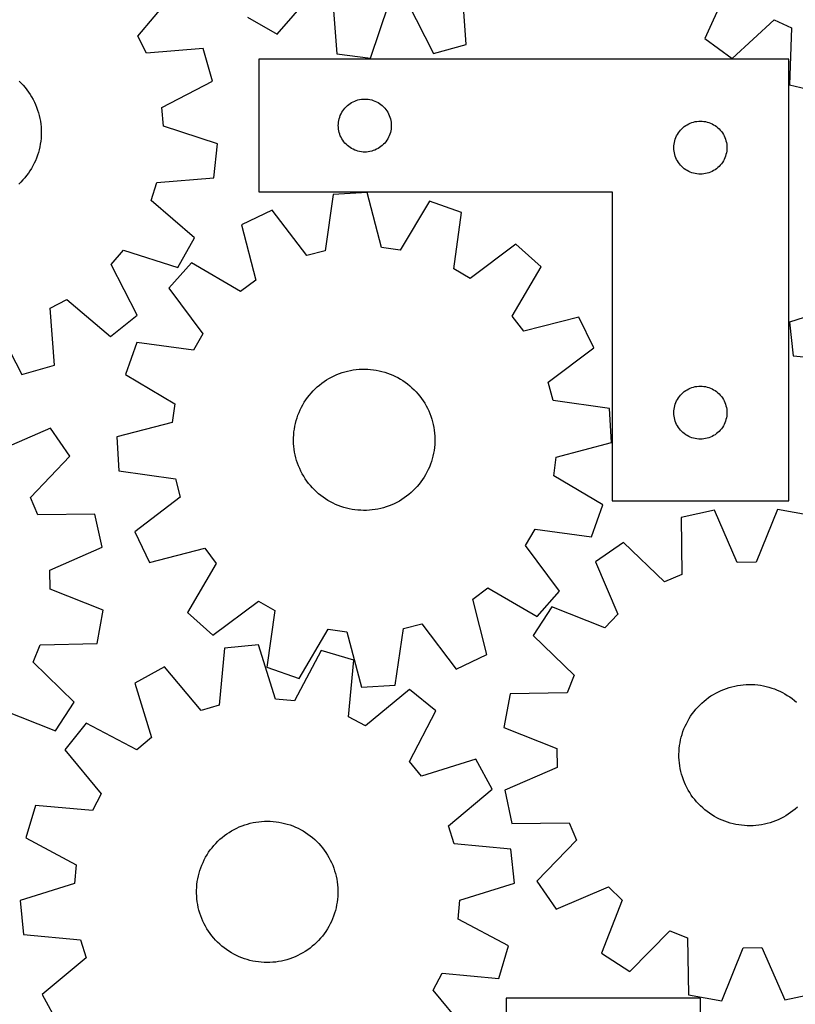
# Model space of a CAD drawing. Header units: millimetres. Extents: x 7 to 1243, y 7 to 1471.
# Tile 6 of 25: x 556 to 820, y 281 to 616. Entities that reach past the tile are written whole.
import ezdxf

# ---------------------------------------------------------------- set-up
doc = ezdxf.new("R2010")
doc.units = ezdxf.units.MM
doc.layers.add('CUT', color=7, linetype='CONTINUOUS', true_color=0x000000)

msp = doc.modelspace()

# ---------------------------------------------------------------- linework, layer by layer
at = {"layer": 'CUT'}
for p, q in [((643.623517, 611.022042), (656.342076, 625.639862)), ((707.817779, 607.499845), (706.474798, 626.829584)), ((796.917463, 627.096316), (788.884395, 609.463612)), ((596.24287, 610.300262), (608.737009, 625.110357)), ((662.44573, 623.617957), (663.921991, 604.29794)), ((675.370344, 602.876427), (681.526763, 621.248714)), ((687.939553, 621.716484), (696.696891, 604.432056)), ((633.590608, 616.716443), (643.623517, 611.022042)), ((798.224465, 602.692454), (812.484608, 615.81079)), ((812.484608, 615.81079), (818.326603, 613.124941)), ((818.326603, 613.124941), (817.65276, 593.760325)), ((599.177006, 604.578939), (596.24287, 610.300262)), ((788.884395, 609.463612), (798.224465, 602.692454)), ((618.49485, 606.083372), (599.177006, 604.578939)), ((621.655446, 594.988504), (618.49485, 606.083372)), ((696.696891, 604.432056), (707.817779, 607.499845)), ((817.388544, 602.436102), (637.388544, 602.436102)), ((637.388544, 602.436102), (637.388544, 557.436102)), ((663.921991, 604.29794), (675.370344, 602.876427)), ((817.388544, 452.436102), (817.388544, 602.436102)), ((555.964151, 595.020009), (556.661918, 594.333121)), ((556.661918, 594.333121), (557.331088, 593.618343)), ((557.331088, 593.618343), (557.970546, 592.876866)), ((557.970546, 592.876866), (558.579229, 592.109923)), ((558.579229, 592.109923), (559.156122, 591.318792)), ((604.444789, 586.08706), (621.655446, 594.988504)), ((817.65276, 593.760325), (828.873069, 591.078881)), ((559.156122, 591.318792), (559.700266, 590.504788)), ((559.700266, 590.504788), (560.210755, 589.669266)), ((560.210755, 589.669266), (560.68674, 588.813618)), ((560.68674, 588.813618), (561.127427, 587.939267)), ((670.495589, 588.458473), (671.059173, 588.629435)), ((671.059173, 588.629435), (671.632731, 588.76317)), ((671.632731, 588.76317), (672.213808, 588.859106)), ((672.213808, 588.859106), (672.799916, 588.916832)), ((672.799916, 588.916832), (673.388544, 588.936102)), ((673.388544, 588.936102), (673.977172, 588.916832)), ((673.977172, 588.916832), (674.56328, 588.859106)), ((674.56328, 588.859106), (675.144357, 588.76317)), ((675.144357, 588.76317), (675.717916, 588.629435)), ((675.717916, 588.629435), (676.281499, 588.458473)), ((561.127427, 587.939267), (561.532085, 587.047669)), ((561.532085, 587.047669), (561.900038, 586.140307)), ((561.900038, 586.140307), (562.230676, 585.218692)), ((562.230676, 585.218692), (562.523447, 584.284358)), ((604.966121, 579.678402), (604.444789, 586.08706)), ((665.905318, 584.936234), (666.248364, 585.414955)), ((666.248364, 585.414955), (666.621986, 585.870214)), ((666.621986, 585.870214), (667.024583, 586.300063)), ((667.024583, 586.300063), (667.454432, 586.70266)), ((667.454432, 586.70266), (667.909691, 587.076282)), ((667.909691, 587.076282), (668.388412, 587.419329)), ((668.388412, 587.419329), (668.888544, 587.730331)), ((668.888544, 587.730331), (669.407946, 588.007957)), ((669.407946, 588.007957), (669.944393, 588.251018)), ((669.944393, 588.251018), (670.495589, 588.458473)), ((676.281499, 588.458473), (676.832695, 588.251018)), ((676.832695, 588.251018), (677.369142, 588.007957)), ((677.369142, 588.007957), (677.888544, 587.730331)), ((677.888544, 587.730331), (678.388676, 587.419329)), ((678.388676, 587.419329), (678.867397, 587.076282)), ((678.867397, 587.076282), (679.322657, 586.70266)), ((679.322657, 586.70266), (679.752505, 586.300063)), ((679.752505, 586.300063), (680.155102, 585.870214)), ((680.155102, 585.870214), (680.528724, 585.414955)), ((680.528724, 585.414955), (680.871771, 584.936234)), ((562.523447, 584.284358), (562.777864, 583.33886)), ((562.777864, 583.33886), (562.993504, 582.383771)), ((562.993504, 582.383771), (563.170007, 581.420681)), ((664.561477, 581.691915), (664.695212, 582.265474)), ((664.695212, 582.265474), (664.866173, 582.829057)), ((664.866173, 582.829057), (665.073628, 583.380253)), ((665.073628, 583.380253), (665.31669, 583.9167)), ((665.31669, 583.9167), (665.594316, 584.436102)), ((665.594316, 584.436102), (665.905318, 584.936234)), ((680.871771, 584.936234), (681.182773, 584.436102)), ((681.182773, 584.436102), (681.460399, 583.9167)), ((681.460399, 583.9167), (681.70346, 583.380253)), ((681.70346, 583.380253), (681.910915, 582.829057)), ((681.910915, 582.829057), (682.081877, 582.265474)), ((682.081877, 582.265474), (682.215612, 581.691915)), ((563.170007, 581.420681), (563.307081, 580.451194)), ((563.307081, 580.451194), (563.404496, 579.476922)), ((563.404496, 579.476922), (563.462092, 578.499488)), ((623.389204, 573.675698), (604.966121, 579.678402)), ((664.388544, 579.936102), (664.407814, 580.52473)), ((664.407814, 579.347474), (664.388544, 579.936102)), ((664.407814, 580.52473), (664.46554, 581.110838)), ((664.46554, 578.761366), (664.407814, 579.347474)), ((664.46554, 581.110838), (664.561477, 581.691915)), ((664.561477, 578.180289), (664.46554, 578.761366)), ((682.215612, 581.691915), (682.311548, 581.110838)), ((682.311548, 578.761366), (682.215612, 578.180289)), ((682.311548, 581.110838), (682.369275, 580.52473)), ((682.369275, 579.347474), (682.311548, 578.761366)), ((682.369275, 580.52473), (682.388544, 579.936102)), ((682.388544, 579.936102), (682.369275, 579.347474)), ((780.621986, 578.370214), (781.024583, 578.800063)), ((781.024583, 578.800063), (781.454432, 579.20266)), ((781.454432, 579.20266), (781.909691, 579.576282)), ((781.909691, 579.576282), (782.388412, 579.919329)), ((782.388412, 579.919329), (782.888544, 580.230331)), ((782.888544, 580.230331), (783.407946, 580.507957)), ((783.407946, 580.507957), (783.944393, 580.751018)), ((783.944393, 580.751018), (784.495589, 580.958473)), ((784.495589, 580.958473), (785.059173, 581.129435)), ((785.059173, 581.129435), (785.632731, 581.26317)), ((785.632731, 581.26317), (786.213808, 581.359106)), ((786.213808, 581.359106), (786.799916, 581.416832)), ((786.799916, 581.416832), (787.388544, 581.436102)), ((787.388544, 581.436102), (787.977172, 581.416832)), ((787.977172, 581.416832), (788.56328, 581.359106)), ((788.56328, 581.359106), (789.144357, 581.26317)), ((789.144357, 581.26317), (789.717916, 581.129435)), ((789.717916, 581.129435), (790.281499, 580.958473)), ((790.281499, 580.958473), (790.832695, 580.751018)), ((790.832695, 580.751018), (791.369142, 580.507957)), ((791.369142, 580.507957), (791.888544, 580.230331)), ((791.888544, 580.230331), (792.388676, 579.919329)), ((792.388676, 579.919329), (792.867397, 579.576282)), ((792.867397, 579.576282), (793.322657, 579.20266)), ((793.322657, 579.20266), (793.752505, 578.800063)), ((793.752505, 578.800063), (794.155102, 578.370214)), ((563.39533, 575.564487), (563.29335, 574.590683)), ((563.457505, 576.541641), (563.39533, 575.564487)), ((563.479771, 577.520518), (563.457505, 576.541641)), ((563.462092, 578.499488), (563.479771, 577.520518)), ((664.695212, 577.606731), (664.561477, 578.180289)), ((664.866173, 577.043147), (664.695212, 577.606731)), ((665.073628, 576.491951), (664.866173, 577.043147)), ((665.31669, 575.955504), (665.073628, 576.491951)), ((665.594316, 575.436102), (665.31669, 575.955504)), ((665.905318, 574.93597), (665.594316, 575.436102)), ((681.182773, 575.436102), (680.871771, 574.93597)), ((681.460399, 575.955504), (681.182773, 575.436102)), ((681.70346, 576.491951), (681.460399, 575.955504)), ((681.910915, 577.043147), (681.70346, 576.491951)), ((682.081877, 577.606731), (681.910915, 577.043147)), ((682.215612, 578.180289), (682.081877, 577.606731)), ((778.695212, 574.765474), (778.866173, 575.329057)), ((778.866173, 575.329057), (779.073628, 575.880253)), ((779.073628, 575.880253), (779.31669, 576.4167)), ((779.31669, 576.4167), (779.594316, 576.936102)), ((779.594316, 576.936102), (779.905318, 577.436234)), ((779.905318, 577.436234), (780.248364, 577.914955)), ((780.248364, 577.914955), (780.621986, 578.370214)), ((794.155102, 578.370214), (794.528724, 577.914955)), ((794.528724, 577.914955), (794.871771, 577.436234)), ((794.871771, 577.436234), (795.182773, 576.936102)), ((795.182773, 576.936102), (795.460399, 576.4167)), ((795.460399, 576.4167), (795.70346, 575.880253)), ((795.70346, 575.880253), (795.910915, 575.329057)), ((795.910915, 575.329057), (796.081877, 574.765474)), ((562.970721, 572.659596), (562.750608, 571.705528)), ((563.151736, 573.621848), (562.970721, 572.659596)), ((563.29335, 574.590683), (563.151736, 573.621848)), ((622.063391, 562.215868), (623.389204, 573.675698)), ((666.248364, 574.457249), (665.905318, 574.93597)), ((666.621986, 574.00199), (666.248364, 574.457249)), ((667.024583, 573.572141), (666.621986, 574.00199)), ((667.454432, 573.169544), (667.024583, 573.572141)), ((667.909691, 572.795922), (667.454432, 573.169544)), ((668.388412, 572.452876), (667.909691, 572.795922)), ((668.888544, 572.141874), (668.388412, 572.452876)), ((669.407946, 571.864247), (668.888544, 572.141874)), ((669.944393, 571.621186), (669.407946, 571.864247)), ((677.369142, 571.864247), (676.832695, 571.621186)), ((677.888544, 572.141874), (677.369142, 571.864247)), ((678.388676, 572.452876), (677.888544, 572.141874)), ((678.867397, 572.795922), (678.388676, 572.452876)), ((679.322657, 573.169544), (678.867397, 572.795922)), ((679.752505, 573.572141), (679.322657, 573.169544)), ((680.155102, 574.00199), (679.752505, 573.572141)), ((680.528724, 574.457249), (680.155102, 574.00199)), ((680.871771, 574.93597), (680.528724, 574.457249)), ((778.388544, 572.436102), (778.407814, 573.02473)), ((778.407814, 571.847474), (778.388544, 572.436102)), ((778.407814, 573.02473), (778.46554, 573.610838)), ((778.46554, 571.261366), (778.407814, 571.847474)), ((778.46554, 573.610838), (778.561477, 574.191915)), ((778.561477, 574.191915), (778.695212, 574.765474)), ((796.081877, 574.765474), (796.215612, 574.191915)), ((796.215612, 574.191915), (796.311548, 573.610838)), ((796.311548, 573.610838), (796.369275, 573.02473)), ((796.369275, 571.847474), (796.311548, 571.261366)), ((796.369275, 573.02473), (796.388544, 572.436102)), ((796.388544, 572.436102), (796.369275, 571.847474)), ((561.859666, 568.908225), (561.487464, 568.002597)), ((562.194618, 569.82828), (561.859666, 568.908225)), ((562.491764, 570.761232), (562.194618, 569.82828)), ((562.750608, 571.705528), (562.491764, 570.761232)), ((670.495589, 571.413731), (669.944393, 571.621186)), ((671.059173, 571.24277), (670.495589, 571.413731)), ((671.632731, 571.109035), (671.059173, 571.24277)), ((672.213808, 571.013098), (671.632731, 571.109035)), ((672.799916, 570.955372), (672.213808, 571.013098)), ((673.388544, 570.936102), (672.799916, 570.955372)), ((673.977172, 570.955372), (673.388544, 570.936102)), ((674.56328, 571.013098), (673.977172, 570.955372)), ((675.144357, 571.109035), (674.56328, 571.013098)), ((675.717916, 571.24277), (675.144357, 571.109035)), ((676.281499, 571.413731), (675.717916, 571.24277)), ((676.832695, 571.621186), (676.281499, 571.413731)), ((778.561477, 570.680289), (778.46554, 571.261366)), ((778.695212, 570.106731), (778.561477, 570.680289)), ((778.866173, 569.543147), (778.695212, 570.106731)), ((779.073628, 568.991951), (778.866173, 569.543147)), ((779.31669, 568.455504), (779.073628, 568.991951)), ((795.70346, 568.991951), (795.460399, 568.455504)), ((795.910915, 569.543147), (795.70346, 568.991951)), ((796.081877, 570.106731), (795.910915, 569.543147)), ((796.215612, 570.680289), (796.081877, 570.106731)), ((796.311548, 571.261366), (796.215612, 570.680289)), ((560.153865, 565.38722), (559.639467, 564.5541)), ((560.633854, 566.240628), (560.153865, 565.38722)), ((561.078634, 567.112905), (560.633854, 566.240628)), ((561.487464, 568.002597), (561.078634, 567.112905)), ((779.594316, 567.936102), (779.31669, 568.455504)), ((779.905318, 567.43597), (779.594316, 567.936102)), ((780.248364, 566.957249), (779.905318, 567.43597)), ((780.621986, 566.50199), (780.248364, 566.957249)), ((781.024583, 566.072141), (780.621986, 566.50199)), ((781.454432, 565.669544), (781.024583, 566.072141)), ((781.909691, 565.295922), (781.454432, 565.669544)), ((782.388412, 564.952876), (781.909691, 565.295922)), ((792.867397, 565.295922), (792.388676, 564.952876)), ((793.322657, 565.669544), (792.867397, 565.295922)), ((793.752505, 566.072141), (793.322657, 565.669544)), ((794.155102, 566.50199), (793.752505, 566.072141)), ((794.528724, 566.957249), (794.155102, 566.50199)), ((794.871771, 567.43597), (794.528724, 566.957249)), ((795.182773, 567.936102), (794.871771, 567.43597)), ((795.460399, 568.455504), (795.182773, 567.936102)), ((557.898651, 562.190152), (557.255726, 561.45168)), ((558.510921, 562.954234), (557.898651, 562.190152)), ((559.091515, 563.742654), (558.510921, 562.954234)), ((559.639467, 564.5541), (559.091515, 563.742654)), ((602.756382, 560.57824), (622.063391, 562.215868)), ((782.888544, 564.641874), (782.388412, 564.952876)), ((783.407946, 564.364247), (782.888544, 564.641874)), ((783.944393, 564.121186), (783.407946, 564.364247)), ((784.495589, 563.913731), (783.944393, 564.121186)), ((785.059173, 563.74277), (784.495589, 563.913731)), ((785.632731, 563.609035), (785.059173, 563.74277)), ((786.213808, 563.513098), (785.632731, 563.609035)), ((786.799916, 563.455372), (786.213808, 563.513098)), ((787.388544, 563.436102), (786.799916, 563.455372)), ((787.977172, 563.455372), (787.388544, 563.436102)), ((788.56328, 563.513098), (787.977172, 563.455372)), ((789.144357, 563.609035), (788.56328, 563.513098)), ((789.717916, 563.74277), (789.144357, 563.609035)), ((790.281499, 563.913731), (789.717916, 563.74277)), ((790.832695, 564.121186), (790.281499, 563.913731)), ((791.369142, 564.364247), (790.832695, 564.121186)), ((791.888544, 564.641874), (791.369142, 564.364247)), ((792.388676, 564.952876), (791.888544, 564.641874)), ((556.583214, 560.740046), (555.882235, 560.056434)), ((557.255726, 561.45168), (556.583214, 560.740046)), ((600.785544, 554.457907), (602.756382, 560.57824)), ((637.388544, 557.436102), (757.388544, 557.436102)), ((662.620345, 556.562344), (659.869597, 537.382255)), ((674.137644, 557.223614), (662.620345, 556.562344)), ((679.065545, 538.484398), (674.137644, 557.223614)), ((757.388544, 557.436102), (757.388544, 452.436102)), ((615.509117, 541.861923), (600.785544, 554.457907)), ((695.314622, 554.260972), (685.43336, 537.593546)), ((706.208276, 550.464426), (695.314622, 554.260972)), ((641.921615, 551.19539), (631.534075, 546.176976)), ((653.645589, 535.768438), (641.921615, 551.19539)), ((703.589875, 531.265823), (706.208276, 550.464426)), ((631.534075, 546.176976), (636.332618, 527.404219)), ((609.898739, 531.781788), (615.509117, 541.861923)), ((685.43336, 537.593546), (679.065545, 538.484398)), ((724.639498, 539.623224), (709.132055, 528.005925)), ((733.251047, 531.946852), (724.639498, 539.623224)), ((587.271728, 532.757045), (591.434695, 537.657289)), ((591.434695, 537.657289), (609.898739, 531.781788)), ((659.869597, 537.382255), (653.645589, 535.768438)), ((596.054261, 515.485406), (587.271728, 532.757045)), ((614.464786, 533.297496), (606.788415, 524.685947)), ((631.199965, 523.531421), (614.464786, 533.297496)), ((723.484972, 515.211673), (733.251047, 531.946852)), ((709.132055, 528.005925), (703.589875, 531.265823)), ((636.332618, 527.404219), (631.199965, 523.531421)), ((606.788415, 524.685947), (618.405713, 509.178504)), ((566.48203, 517.879577), (572.203352, 520.813713)), ((572.203352, 520.813713), (587.013447, 508.319574)), ((836.169653, 518.984034), (817.676885, 513.199577)), ((567.986462, 498.561733), (566.48203, 517.879577)), ((587.013447, 508.319574), (596.054261, 515.485406)), ((727.35777, 510.07902), (723.484972, 515.211673)), ((547.990151, 512.611795), (556.891594, 495.401137)), ((746.130527, 514.877563), (727.35777, 510.07902)), ((751.148941, 504.490023), (746.130527, 514.877563)), ((817.676885, 513.199577), (818.867108, 501.724872)), ((618.405713, 509.178504), (615.145816, 503.636324)), ((595.947212, 506.254725), (592.150666, 495.361071)), ((615.145816, 503.636324), (595.947212, 506.254725)), ((735.721988, 492.766049), (751.148941, 504.490023)), ((818.867108, 501.724872), (838.153405, 499.85908)), ((556.891594, 495.401137), (567.986462, 498.561733)), ((592.150666, 495.361071), (608.818092, 485.479809)), ((662.072464, 494.502619), (662.949429, 494.938082)), ((662.949429, 494.938082), (663.843426, 495.337412)), ((663.843426, 495.337412), (664.752967, 495.699945)), ((664.752967, 495.699945), (665.676539, 496.025077)), ((665.676539, 496.025077), (666.612603, 496.312267)), ((666.612603, 496.312267), (667.559603, 496.561038)), ((667.559603, 496.561038), (668.515961, 496.770975)), ((668.515961, 496.770975), (669.480087, 496.941729)), ((669.480087, 496.941729), (670.450375, 497.073015)), ((670.450375, 497.073015), (671.425211, 497.164616)), ((671.425211, 497.164616), (672.402971, 497.216378)), ((672.402971, 497.216378), (673.38203, 497.228215)), ((673.38203, 497.228215), (674.360756, 497.200108)), ((674.360756, 497.200108), (675.337521, 497.132104)), ((675.337521, 497.132104), (676.3107, 497.024315)), ((676.3107, 497.024315), (677.278672, 496.876922)), ((677.278672, 496.876922), (678.239827, 496.690169)), ((678.239827, 496.690169), (679.192564, 496.464367)), ((679.192564, 496.464367), (680.135299, 496.199893)), ((680.135299, 496.199893), (681.066461, 495.897185)), ((681.066461, 495.897185), (681.984502, 495.556749)), ((681.984502, 495.556749), (682.887892, 495.179151)), ((682.887892, 495.179151), (683.77513, 494.765018)), ((657.247801, 491.175697), (657.993081, 491.81072)), ((657.993081, 491.81072), (658.763642, 492.414815)), ((658.763642, 492.414815), (659.558202, 492.986977)), ((659.558202, 492.986977), (660.375438, 493.526254)), ((660.375438, 493.526254), (661.213991, 494.031749)), ((661.213991, 494.031749), (662.072464, 494.502619)), ((683.77513, 494.765018), (684.644736, 494.315042)), ((684.644736, 494.315042), (685.495266, 493.829969)), ((685.495266, 493.829969), (686.325302, 493.310609)), ((686.325302, 493.310609), (687.133463, 492.757824)), ((687.133463, 492.757824), (687.918404, 492.172536)), ((687.918404, 492.172536), (688.678819, 491.555719)), ((737.335806, 486.542041), (735.721988, 492.766049)), ((653.942455, 487.575368), (654.543633, 488.348207)), ((654.543633, 488.348207), (655.175833, 489.095882)), ((655.175833, 489.095882), (655.838004, 489.817148)), ((655.838004, 489.817148), (656.529044, 490.510804)), ((656.529044, 490.510804), (657.247801, 491.175697)), ((688.678819, 491.555719), (689.413443, 490.908398)), ((689.413443, 490.908398), (690.121051, 490.231652)), ((690.121051, 490.231652), (690.800467, 489.526607)), ((690.800467, 489.526607), (691.45056, 488.794436)), ((691.45056, 488.794436), (692.070248, 488.036358)), ((780.248364, 487.914955), (780.621986, 488.370214)), ((780.621986, 488.370214), (781.024583, 488.800063)), ((781.024583, 488.800063), (781.454432, 489.20266)), ((781.454432, 489.20266), (781.909691, 489.576282)), ((781.909691, 489.576282), (782.388412, 489.919329)), ((782.388412, 489.919329), (782.888544, 490.230331)), ((782.888544, 490.230331), (783.407946, 490.507957)), ((783.407946, 490.507957), (783.944393, 490.751018)), ((783.944393, 490.751018), (784.495589, 490.958473)), ((784.495589, 490.958473), (785.059173, 491.129435)), ((785.059173, 491.129435), (785.632731, 491.26317)), ((785.632731, 491.26317), (786.213808, 491.359106)), ((786.213808, 491.359106), (786.799916, 491.416832)), ((786.799916, 491.416832), (787.388544, 491.436102)), ((787.388544, 491.436102), (787.977172, 491.416832)), ((787.977172, 491.416832), (788.56328, 491.359106)), ((788.56328, 491.359106), (789.144357, 491.26317)), ((789.144357, 491.26317), (789.717916, 491.129435)), ((789.717916, 491.129435), (790.281499, 490.958473)), ((790.281499, 490.958473), (790.832695, 490.751018)), ((790.832695, 490.751018), (791.369142, 490.507957)), ((791.369142, 490.507957), (791.888544, 490.230331)), ((791.888544, 490.230331), (792.388676, 489.919329)), ((792.388676, 489.919329), (792.867397, 489.576282)), ((792.867397, 489.576282), (793.322657, 489.20266)), ((793.322657, 489.20266), (793.752505, 488.800063)), ((793.752505, 488.800063), (794.155102, 488.370214)), ((794.155102, 488.370214), (794.528724, 487.914955)), ((608.818092, 485.479809), (607.92724, 479.111994)), ((651.867173, 484.258677), (652.334795, 485.118924)), ((652.334795, 485.118924), (652.837116, 485.959382)), ((652.837116, 485.959382), (653.3733, 486.778651)), ((653.3733, 486.778651), (653.942455, 487.575368)), ((692.070248, 488.036358), (692.658499, 487.253634)), ((692.658499, 487.253634), (693.214334, 486.447568)), ((693.214334, 486.447568), (693.736829, 485.619502)), ((693.736829, 485.619502), (694.225113, 484.770812)), ((756.515894, 483.791293), (737.335806, 486.542041)), ((778.695212, 484.765474), (778.866173, 485.329057)), ((778.866173, 485.329057), (779.073628, 485.880253)), ((779.073628, 485.880253), (779.31669, 486.4167)), ((779.31669, 486.4167), (779.594316, 486.936102)), ((779.594316, 486.936102), (779.905318, 487.436234)), ((779.905318, 487.436234), (780.248364, 487.914955)), ((794.528724, 487.914955), (794.871771, 487.436234)), ((794.871771, 487.436234), (795.182773, 486.936102)), ((795.182773, 486.936102), (795.460399, 486.4167)), ((795.460399, 486.4167), (795.70346, 485.880253)), ((795.70346, 485.880253), (795.910915, 485.329057)), ((795.910915, 485.329057), (796.081877, 484.765474)), ((650.35835, 480.648873), (650.679989, 481.573667)), ((650.679989, 481.573667), (651.039081, 482.484572)), ((651.039081, 482.484572), (651.435029, 483.380072)), ((651.435029, 483.380072), (651.867173, 484.258677)), ((694.225113, 484.770812), (694.678374, 483.902912)), ((694.678374, 483.902912), (695.095857, 483.017247)), ((695.095857, 483.017247), (695.476868, 482.11529)), ((695.476868, 482.11529), (695.820772, 481.198543)), ((757.177165, 472.273994), (756.515894, 483.791293)), ((778.388544, 482.436102), (778.407814, 483.02473)), ((778.407814, 481.847474), (778.388544, 482.436102)), ((778.407814, 483.02473), (778.46554, 483.610838)), ((778.46554, 481.261366), (778.407814, 481.847474)), ((778.46554, 483.610838), (778.561477, 484.191915)), ((778.561477, 484.191915), (778.695212, 484.765474)), ((796.081877, 484.765474), (796.215612, 484.191915)), ((796.215612, 484.191915), (796.311548, 483.610838)), ((796.311548, 483.610838), (796.369275, 483.02473)), ((796.369275, 481.847474), (796.311548, 481.261366)), ((796.369275, 483.02473), (796.388544, 482.436102)), ((796.388544, 482.436102), (796.369275, 481.847474)), ((607.92724, 479.111994), (589.188024, 474.184094)), ((649.623191, 477.806651), (649.829511, 478.763797)), ((649.829511, 478.763797), (650.0747, 479.71173)), ((650.0747, 479.71173), (650.35835, 480.648873)), ((695.820772, 481.198543), (696.126997, 480.268532)), ((696.126997, 480.268532), (696.395033, 479.326804)), ((696.395033, 479.326804), (696.624435, 478.374927)), ((696.624435, 478.374927), (696.81482, 477.414485)), ((778.561477, 480.680289), (778.46554, 481.261366)), ((778.695212, 480.106731), (778.561477, 480.680289)), ((778.866173, 479.543147), (778.695212, 480.106731)), ((779.073628, 478.991951), (778.866173, 479.543147)), ((779.31669, 478.455504), (779.073628, 478.991951)), ((779.594316, 477.936102), (779.31669, 478.455504)), ((795.460399, 478.455504), (795.182773, 477.936102)), ((795.70346, 478.991951), (795.460399, 478.455504)), ((795.910915, 479.543147), (795.70346, 478.991951)), ((796.081877, 480.106731), (795.910915, 479.543147)), ((796.215612, 480.680289), (796.081877, 480.106731)), ((796.311548, 481.261366), (796.215612, 480.680289)), ((566.653882, 477.110215), (548.851898, 469.459608)), ((573.221863, 467.626171), (566.653882, 477.110215)), ((649.192485, 473.917985), (649.24055, 474.895935)), ((649.24055, 474.895935), (649.328465, 475.87111)), ((649.328465, 475.87111), (649.456083, 476.841887)), ((649.456083, 476.841887), (649.623191, 477.806651)), ((696.81482, 477.414485), (696.965871, 476.447077)), ((696.965871, 476.447077), (697.077338, 475.474312)), ((697.077338, 475.474312), (697.149034, 474.497811)), ((779.905318, 477.43597), (779.594316, 477.936102)), ((780.248364, 476.957249), (779.905318, 477.43597)), ((780.621986, 476.50199), (780.248364, 476.957249)), ((781.024583, 476.072141), (780.621986, 476.50199)), ((781.454432, 475.669544), (781.024583, 476.072141)), ((781.909691, 475.295922), (781.454432, 475.669544)), ((782.388412, 474.952876), (781.909691, 475.295922)), ((782.888544, 474.641874), (782.388412, 474.952876)), ((792.388676, 474.952876), (791.888544, 474.641874)), ((792.867397, 475.295922), (792.388676, 474.952876)), ((793.322657, 475.669544), (792.867397, 475.295922)), ((793.752505, 476.072141), (793.322657, 475.669544)), ((794.155102, 476.50199), (793.752505, 476.072141)), ((794.528724, 476.957249), (794.155102, 476.50199)), ((794.871771, 477.43597), (794.528724, 476.957249)), ((795.182773, 477.936102), (794.871771, 477.43597)), ((589.188024, 474.184094), (589.849294, 462.666794)), ((649.184348, 472.938889), (649.192485, 473.917985)), ((649.216155, 471.960276), (649.184348, 472.938889)), ((649.287851, 470.983775), (649.216155, 471.960276)), ((697.124638, 471.562153), (697.036724, 470.586978)), ((697.172704, 472.540102), (697.124638, 471.562153)), ((697.149034, 474.497811), (697.18084, 473.519198)), ((697.18084, 473.519198), (697.172704, 472.540102)), ((738.437949, 467.346093), (757.177165, 472.273994)), ((783.407946, 474.364247), (782.888544, 474.641874)), ((783.944393, 474.121186), (783.407946, 474.364247)), ((784.495589, 473.913731), (783.944393, 474.121186)), ((785.059173, 473.74277), (784.495589, 473.913731)), ((785.632731, 473.609035), (785.059173, 473.74277)), ((786.213808, 473.513098), (785.632731, 473.609035)), ((786.799916, 473.455372), (786.213808, 473.513098)), ((787.388544, 473.436102), (786.799916, 473.455372)), ((787.977172, 473.455372), (787.388544, 473.436102)), ((788.56328, 473.513098), (787.977172, 473.455372)), ((789.144357, 473.609035), (788.56328, 473.513098)), ((789.717916, 473.74277), (789.144357, 473.609035)), ((790.281499, 473.913731), (789.717916, 473.74277)), ((790.832695, 474.121186), (790.281499, 473.913731)), ((791.369142, 474.364247), (790.832695, 474.121186)), ((791.888544, 474.641874), (791.369142, 474.364247)), ((649.399317, 470.011011), (649.287851, 470.983775)), ((649.550369, 469.043603), (649.399317, 470.011011)), ((649.740754, 468.083161), (649.550369, 469.043603)), ((696.741998, 468.651436), (696.535678, 467.694291)), ((696.909106, 469.6162), (696.741998, 468.651436)), ((697.036724, 470.586978), (696.909106, 469.6162)), ((559.798789, 453.652499), (573.221863, 467.626171)), ((649.970155, 467.131284), (649.740754, 468.083161)), ((650.238192, 466.189556), (649.970155, 467.131284)), ((650.544417, 465.259544), (650.238192, 466.189556)), ((650.888321, 464.342797), (650.544417, 465.259544)), ((695.6852, 464.88442), (695.326108, 463.973515)), ((696.006839, 465.809214), (695.6852, 464.88442)), ((696.290489, 466.746358), (696.006839, 465.809214)), ((696.535678, 467.694291), (696.290489, 466.746358)), ((737.547097, 460.978278), (738.437949, 467.346093)), ((589.849294, 462.666794), (609.029383, 459.916047)), ((651.269332, 463.44084), (650.888321, 464.342797)), ((651.686815, 462.555175), (651.269332, 463.44084)), ((652.140076, 461.687275), (651.686815, 462.555175)), ((652.62836, 460.838586), (652.140076, 461.687275)), ((694.498016, 462.19941), (694.030394, 461.339163)), ((694.93016, 463.078015), (694.498016, 462.19941)), ((695.326108, 463.973515), (694.93016, 463.078015)), ((609.029383, 459.916047), (610.6432, 453.692038)), ((653.150854, 460.010519), (652.62836, 460.838586)), ((653.70669, 459.204453), (653.150854, 460.010519)), ((654.294941, 458.42173), (653.70669, 459.204453)), ((654.914629, 457.663652), (654.294941, 458.42173)), ((692.422734, 458.88272), (691.821556, 458.10988)), ((692.991889, 459.679437), (692.422734, 458.88272)), ((693.528073, 460.498706), (692.991889, 459.679437)), ((694.030394, 461.339163), (693.528073, 460.498706)), ((754.214523, 451.097017), (737.547097, 460.978278)), ((655.564722, 456.931481), (654.914629, 457.663652)), ((656.244138, 456.226436), (655.564722, 456.931481)), ((656.951746, 455.549689), (656.244138, 456.226436)), ((657.686369, 454.902369), (656.951746, 455.549689)), ((658.446785, 454.285551), (657.686369, 454.902369)), ((689.117387, 455.28239), (688.372108, 454.647368)), ((689.836145, 455.947283), (689.117387, 455.28239)), ((690.527185, 456.64094), (689.836145, 455.947283)), ((691.189356, 457.362206), (690.527185, 456.64094)), ((691.821556, 458.10988), (691.189356, 457.362206)), ((562.357916, 447.753893), (559.798789, 453.652499)), ((610.6432, 453.692038), (595.216248, 441.968064)), ((659.231726, 453.700263), (658.446785, 454.285551)), ((660.039887, 453.147479), (659.231726, 453.700263)), ((660.869923, 452.628118), (660.039887, 453.147479)), ((661.720452, 452.143046), (660.869923, 452.628118)), ((662.590059, 451.693069), (661.720452, 452.143046)), ((663.477296, 451.278937), (662.590059, 451.693069)), ((683.41576, 451.520006), (682.521763, 451.120676)), ((684.292725, 451.955468), (683.41576, 451.520006)), ((685.151198, 452.426339), (684.292725, 451.955468)), ((685.98975, 452.931833), (685.151198, 452.426339)), ((686.806987, 453.47111), (685.98975, 452.931833)), ((687.601547, 454.043273), (686.806987, 453.47111)), ((688.372108, 454.647368), (687.601547, 454.043273)), ((757.388544, 452.436102), (817.388544, 452.436102)), ((664.380687, 450.901338), (663.477296, 451.278937)), ((665.298727, 450.560902), (664.380687, 450.901338)), ((666.22989, 450.258195), (665.298727, 450.560902)), ((667.172624, 449.99372), (666.22989, 450.258195)), ((668.125362, 449.767918), (667.172624, 449.99372)), ((669.086517, 449.581165), (668.125362, 449.767918)), ((670.054489, 449.433772), (669.086517, 449.581165)), ((671.027668, 449.325983), (670.054489, 449.433772)), ((672.004433, 449.257979), (671.027668, 449.325983)), ((672.983159, 449.229872), (672.004433, 449.257979)), ((673.962217, 449.24171), (672.983159, 449.229872)), ((674.939978, 449.293472), (673.962217, 449.24171)), ((675.914814, 449.385072), (674.939978, 449.293472)), ((676.885102, 449.516359), (675.914814, 449.385072)), ((677.849228, 449.687112), (676.885102, 449.516359)), ((678.805586, 449.897049), (677.849228, 449.687112)), ((679.752586, 450.14582), (678.805586, 449.897049)), ((680.68865, 450.433011), (679.752586, 450.14582)), ((681.612222, 450.758143), (680.68865, 450.433011)), ((682.521763, 451.120676), (681.612222, 450.758143)), ((750.417977, 440.203362), (754.214523, 451.097017)), ((792.161455, 449.264026), (780.881992, 446.843449)), ((799.906222, 431.502804), (792.161455, 449.264026)), ((813.542243, 449.585715), (806.335322, 431.599534)), ((824.889422, 447.505573), (813.542243, 449.585715)), ((581.732565, 448.009607), (562.357916, 447.753893)), ((584.171202, 436.734036), (581.732565, 448.009607)), ((780.881992, 446.843449), (781.106678, 427.468415)), ((595.216248, 441.968064), (600.234662, 431.580524)), ((727.959476, 437.279584), (731.219373, 442.821763)), ((731.219373, 442.821763), (750.417977, 440.203362)), ((761.251824, 438.364173), (751.757274, 431.811388)), ((775.203981, 424.918738), (761.251824, 438.364173)), ((566.422406, 428.960835), (584.171202, 436.734036)), ((600.234662, 431.580524), (619.007419, 436.379067)), ((619.007419, 436.379067), (622.880217, 431.246414)), ((739.576774, 421.77214), (727.959476, 437.279584)), ((751.757274, 431.811388), (759.379362, 413.997175)), ((806.335322, 431.599534), (799.906222, 431.502804)), ((566.529433, 422.531897), (566.422406, 428.960835)), ((622.880217, 431.246414), (613.114142, 414.511236)), ((781.106678, 427.468415), (775.203981, 424.918738)), ((584.527132, 415.35379), (566.529433, 422.531897)), ((710.032571, 419.053868), (715.165224, 422.926666)), ((715.165224, 422.926666), (731.900402, 413.160591)), ((731.900402, 413.160591), (739.576774, 421.77214)), ((621.725691, 406.834864), (637.233134, 418.452163)), ((637.233134, 418.452163), (642.775314, 415.192265)), ((714.831114, 400.281111), (710.032571, 419.053868)), ((582.465165, 404.003294), (584.527132, 415.35379)), ((642.775314, 415.192265), (640.156913, 395.993661)), ((736.866242, 416.465419), (730.602064, 406.778028)), ((754.9017, 409.382715), (736.866242, 416.465419)), ((613.114142, 414.511236), (621.725691, 406.834864)), ((759.379362, 413.997175), (754.9017, 409.382715)), ((651.050567, 392.197116), (660.931829, 408.864542)), ((660.931829, 408.864542), (667.299644, 407.973689)), ((683.744844, 389.895744), (686.495592, 409.075833)), ((686.495592, 409.075833), (692.7196, 410.68965)), ((692.7196, 410.68965), (704.443574, 395.262697)), ((667.299644, 407.973689), (672.227544, 389.234473)), ((730.602064, 406.778028), (744.461159, 393.236687)), ((560.731372, 397.633442), (563.09274, 403.613963)), ((563.09274, 403.613963), (582.465165, 404.003294)), ((625.781339, 402.421386), (623.932485, 383.133459)), ((637.254994, 403.621686), (625.781339, 402.421386)), ((643.055689, 385.134005), (637.254994, 403.621686)), ((658.547546, 401.654754), (649.458257, 384.542558)), ((669.607155, 398.372909), (658.547546, 401.654754)), ((667.89137, 379.072689), (669.607155, 398.372909)), ((704.443574, 395.262697), (714.831114, 400.281111)), ((574.612135, 384.114314), (560.731372, 397.633442)), ((605.356873, 396.090288), (595.215934, 390.590578)), ((617.790946, 381.229728), (605.356873, 396.090288)), ((640.156913, 395.993661), (651.050567, 392.197116)), ((744.461159, 393.236687), (742.090216, 387.259956)), ((595.215934, 390.590578), (600.888985, 372.063331)), ((672.227544, 389.234473), (683.744844, 389.895744)), ((688.526196, 388.407393), (673.580234, 376.076106)), ((697.488035, 381.143034), (688.526196, 388.407393)), ((793.518717, 387.656413), (794.406069, 388.070298)), ((794.406069, 388.070298), (795.309565, 388.447646)), ((795.309565, 388.447646), (796.2277, 388.787827)), ((796.2277, 388.787827), (797.158946, 389.090276)), ((797.158946, 389.090276), (798.101754, 389.354489)), ((798.101754, 389.354489), (799.054554, 389.580026)), ((799.054554, 389.580026), (800.015761, 389.766512)), ((800.015761, 389.766512), (800.983774, 389.913636)), ((800.983774, 389.913636), (801.956983, 390.021155)), ((801.956983, 390.021155), (802.933767, 390.088887)), ((802.933767, 390.088887), (803.912501, 390.116722)), ((803.912501, 390.116722), (804.891556, 390.104613)), ((804.891556, 390.104613), (805.869302, 390.052579)), ((805.869302, 390.052579), (806.844112, 389.960708)), ((806.844112, 389.960708), (807.814364, 389.829152)), ((807.814364, 389.829152), (808.778442, 389.658131)), ((808.778442, 389.658131), (809.734742, 389.447928)), ((809.734742, 389.447928), (810.681673, 389.198894)), ((810.681673, 389.198894), (811.617657, 388.911444)), ((811.617657, 388.911444), (812.541138, 388.586055)), ((812.541138, 388.586055), (813.450579, 388.223269)), ((813.450579, 388.223269), (814.344465, 387.823691)), ((649.458257, 384.542558), (643.055689, 385.134005)), ((722.717193, 386.90165), (720.637051, 375.55447)), ((742.090216, 387.259956), (722.717193, 386.90165)), ((788.614136, 384.448475), (789.374722, 385.065082)), ((789.374722, 385.065082), (790.159826, 385.650152)), ((790.159826, 385.650152), (790.968141, 386.202711)), ((790.968141, 386.202711), (791.798321, 386.721841)), ((791.798321, 386.721841), (792.648985, 387.206677)), ((792.648985, 387.206677), (793.518717, 387.656413)), ((814.344465, 387.823691), (815.221309, 387.387985)), ((815.221309, 387.387985), (816.079651, 386.916876)), ((816.079651, 386.916876), (816.918063, 386.411149)), ((816.918063, 386.411149), (817.73515, 385.871645)), ((817.73515, 385.871645), (818.529551, 385.299262)), ((818.529551, 385.299262), (819.299944, 384.694952)), ((819.299944, 384.694952), (820.045047, 384.059723)), ((550.316701, 381.470714), (568.363479, 374.416903)), ((568.363479, 374.416903), (574.612135, 384.114314)), ((623.932485, 383.133459), (617.790946, 381.229728)), ((785.22173, 380.930056), (785.841628, 381.687962)), ((785.841628, 381.687962), (786.491924, 382.419953)), ((786.491924, 382.419953), (787.171536, 383.124809)), ((787.171536, 383.124809), (787.879333, 383.801359)), ((787.879333, 383.801359), (788.614136, 384.448475)), ((673.580234, 376.076106), (667.89137, 379.072689)), ((688.516981, 363.968559), (697.488035, 381.143034)), ((783.065958, 377.66511), (783.554478, 378.513663)), ((783.554478, 378.513663), (784.077202, 379.341585)), ((784.077202, 379.341585), (784.633261, 380.147497)), ((784.633261, 380.147497), (785.22173, 380.930056)), ((578.768994, 376.925301), (571.504635, 367.963462)), ((595.94347, 367.954248), (578.768994, 376.925301)), ((720.637051, 375.55447), (738.623232, 368.347549)), ((781.469307, 374.093284), (781.813466, 375.009936)), ((781.813466, 375.009936), (782.194727, 375.911787)), ((782.194727, 375.911787), (782.612456, 376.797336)), ((782.612456, 376.797336), (783.065958, 377.66511)), ((600.888985, 372.063331), (595.94347, 367.954248)), ((780.474208, 370.309502), (780.664859, 371.269891)), ((780.664859, 371.269891), (780.894525, 372.221704)), ((780.894525, 372.221704), (781.162823, 373.163358)), ((781.162823, 373.163358), (781.469307, 374.093284)), ((571.504635, 367.963462), (583.835922, 353.0175)), ((738.623232, 368.347549), (738.719962, 361.918449)), ((780.139183, 367.392921), (780.211151, 368.369403)), ((780.211151, 368.369403), (780.322887, 369.342136)), ((780.322887, 369.342136), (780.474208, 370.309502)), ((711.153312, 364.696095), (692.626064, 359.023043)), ((716.653022, 354.555155), (711.153312, 364.696095)), ((780.107105, 366.414317), (780.139183, 367.392921)), ((780.114969, 365.435219), (780.107105, 366.414317)), ((780.162763, 364.457256), (780.114969, 365.435219)), ((692.626064, 359.023043), (688.516981, 363.968559)), ((738.719962, 361.918449), (720.958741, 354.173682)), ((780.250407, 363.482057), (780.162763, 364.457256)), ((780.377755, 362.511244), (780.250407, 363.482057)), ((780.544595, 361.546433), (780.377755, 362.511244)), ((780.750649, 360.589231), (780.544595, 361.546433)), ((780.995575, 359.64123), (780.750649, 360.589231)), ((781.278965, 358.704007), (780.995575, 359.64123)), ((781.600347, 357.779124), (781.278965, 358.704007)), ((701.792462, 342.121082), (716.653022, 354.555155)), ((781.959186, 356.868119), (781.600347, 357.779124)), ((782.354885, 355.972509), (781.959186, 356.868119)), ((782.786785, 355.093785), (782.354885, 355.972509)), ((783.254168, 354.233408), (782.786785, 355.093785)), ((583.835922, 353.0175), (580.83934, 347.328636)), ((720.958741, 354.173682), (723.379317, 342.894219)), ((783.756256, 353.392811), (783.254168, 354.233408)), ((784.292212, 352.573393), (783.756256, 353.392811)), ((784.861145, 351.776517), (784.292212, 352.573393)), ((785.462109, 351.003511), (784.861145, 351.776517)), ((561.53912, 349.044421), (558.257275, 337.984812)), ((580.83934, 347.328636), (561.53912, 349.044421)), ((786.094101, 350.255661), (785.462109, 351.003511)), ((786.756072, 349.534211), (786.094101, 350.255661)), ((787.446919, 348.840363), (786.756072, 349.534211)), ((788.165492, 348.17527), (787.446919, 348.840363)), ((788.910595, 347.540041), (788.165492, 348.17527)), ((819.596403, 347.786518), (818.835817, 347.169911)), ((820.331206, 348.433634), (819.596403, 347.786518)), ((789.680988, 346.935732), (788.910595, 347.540041)), ((790.475389, 346.363349), (789.680988, 346.935732)), ((791.292476, 345.823844), (790.475389, 346.363349)), ((792.130888, 345.318117), (791.292476, 345.823844)), ((792.98923, 344.847008), (792.130888, 345.318117)), ((793.866074, 344.411302), (792.98923, 344.847008)), ((814.691822, 344.57858), (813.80447, 344.164695)), ((815.561554, 345.028316), (814.691822, 344.57858)), ((816.412218, 345.513152), (815.561554, 345.028316)), ((817.242398, 346.032282), (816.412218, 345.513152)), ((818.050713, 346.584841), (817.242398, 346.032282)), ((818.835817, 347.169911), (818.050713, 346.584841)), ((628.99807, 340.880257), (629.87237, 341.321045)), ((629.87237, 341.321045), (630.763922, 341.725805)), ((630.763922, 341.725805), (631.671241, 342.093863)), ((631.671241, 342.093863), (632.592818, 342.424607)), ((632.592818, 342.424607), (633.527119, 342.717485)), ((633.527119, 342.717485), (634.472588, 342.972011)), ((634.472588, 342.972011), (635.427652, 343.187761)), ((635.427652, 343.187761), (636.390721, 343.364375)), ((636.390721, 343.364375), (637.360193, 343.50156)), ((637.360193, 343.50156), (638.334453, 343.599088)), ((638.334453, 343.599088), (639.311881, 343.656796)), ((639.311881, 343.656796), (640.290849, 343.674588)), ((640.290849, 343.674588), (641.269728, 343.652434)), ((641.269728, 343.652434), (642.246889, 343.590372)), ((642.246889, 343.590372), (643.220705, 343.488504)), ((643.220705, 343.488504), (644.189556, 343.347001)), ((644.189556, 343.347001), (645.151829, 343.166097)), ((645.151829, 343.166097), (646.105922, 342.946094)), ((646.105922, 342.946094), (647.050248, 342.687358)), ((647.050248, 342.687358), (647.983234, 342.390319)), ((647.983234, 342.390319), (648.903328, 342.055473)), ((648.903328, 342.055473), (649.808999, 341.683376)), ((649.808999, 341.683376), (650.698738, 341.274647)), ((650.698738, 341.274647), (651.571065, 340.829968)), ((703.696193, 335.979543), (701.792462, 342.121082)), ((723.379317, 342.894219), (742.754351, 343.118906)), ((742.754351, 343.118906), (745.304028, 337.216208)), ((794.75996, 344.011724), (793.866074, 344.411302)), ((795.669401, 343.648938), (794.75996, 344.011724)), ((796.592882, 343.323549), (795.669401, 343.648938)), ((797.528866, 343.036099), (796.592882, 343.323549)), ((798.475797, 342.787065), (797.528866, 343.036099)), ((799.432097, 342.576862), (798.475797, 342.787065)), ((800.396175, 342.405841), (799.432097, 342.576862)), ((801.366427, 342.274285), (800.396175, 342.405841)), ((802.341237, 342.182414), (801.366427, 342.274285)), ((803.318983, 342.13038), (802.341237, 342.182414)), ((804.298038, 342.118271), (803.318983, 342.13038)), ((805.276772, 342.146106), (804.298038, 342.118271)), ((806.253556, 342.213839), (805.276772, 342.146106)), ((807.226765, 342.321357), (806.253556, 342.213839)), ((808.194778, 342.468481), (807.226765, 342.321357)), ((809.155985, 342.654967), (808.194778, 342.468481)), ((810.108785, 342.880504), (809.155985, 342.654967)), ((811.051593, 343.144717), (810.108785, 342.880504)), ((811.982839, 343.447166), (811.051593, 343.144717)), ((812.900974, 343.787347), (811.982839, 343.447166)), ((813.80447, 344.164695), (812.900974, 343.787347)), ((558.257275, 337.984812), (575.36947, 328.895523)), ((624.193731, 337.524053), (624.935134, 338.163597)), ((624.935134, 338.163597), (625.702007, 338.772367)), ((625.702007, 338.772367), (626.493072, 339.349351)), ((626.493072, 339.349351), (627.307014, 339.893589)), ((627.307014, 339.893589), (628.142476, 340.404174)), ((628.142476, 340.404174), (628.99807, 340.880257)), ((651.571065, 340.829968), (652.424529, 340.350078)), ((652.424529, 340.350078), (653.257709, 339.835775)), ((653.257709, 339.835775), (654.069217, 339.287916)), ((654.069217, 339.287916), (654.857704, 338.707413)), ((654.857704, 338.707413), (655.621856, 338.095231)), ((655.621856, 338.095231), (656.360403, 337.452391)), ((620.910342, 333.903687), (621.506809, 334.680168)), ((621.506809, 334.680168), (622.13445, 335.431674)), ((622.13445, 335.431674), (622.792222, 336.156954)), ((622.792222, 336.156954), (623.47903, 336.854801)), ((623.47903, 336.854801), (624.193731, 337.524053)), ((656.360403, 337.452391), (657.072114, 336.779961)), ((657.072114, 336.779961), (657.755806, 336.079061)), ((657.755806, 336.079061), (658.41034, 335.350857)), ((658.41034, 335.350857), (659.034627, 334.596562)), ((659.034627, 334.596562), (659.627628, 333.817431)), ((722.98412, 334.130689), (703.696193, 335.979543)), ((745.304028, 337.216208), (731.858593, 323.264051)), ((618.855272, 330.574436), (619.317653, 331.437511)), ((619.317653, 331.437511), (619.814853, 332.281008)), ((619.814853, 332.281008), (620.346044, 333.103523)), ((620.346044, 333.103523), (620.910342, 333.903687)), ((659.627628, 333.817431), (660.188355, 333.014761)), ((660.188355, 333.014761), (660.715876, 332.189887)), ((660.715876, 332.189887), (661.209313, 331.344183)), ((661.209313, 331.344183), (661.667844, 330.479056)), ((724.18442, 322.657035), (722.98412, 334.130689)), ((575.36947, 328.895523), (574.778023, 322.492955)), ((617.368431, 326.955522), (617.684439, 327.882255)), ((617.684439, 327.882255), (618.037985, 328.795327)), ((618.037985, 328.795327), (618.428479, 329.693219)), ((618.428479, 329.693219), (618.855272, 330.574436)), ((661.667844, 330.479056), (662.090706, 329.595947)), ((662.090706, 329.595947), (662.477196, 328.696324)), ((662.477196, 328.696324), (662.826669, 327.781685)), ((662.826669, 327.781685), (663.138545, 326.853554)), ((616.650572, 324.108881), (616.851067, 325.067264)), ((616.851067, 325.067264), (617.090486, 326.016671)), ((617.090486, 326.016671), (617.368431, 326.955522)), ((663.138545, 326.853554), (663.412304, 325.913473)), ((663.412304, 325.913473), (663.647491, 324.963009)), ((663.647491, 324.963009), (663.843714, 324.003743)), ((574.778023, 322.492955), (556.290342, 316.69226)), ((616.243525, 320.217668), (616.285642, 321.195891)), ((616.285642, 321.195891), (616.367624, 322.171583)), ((616.367624, 322.171583), (616.489335, 323.143119)), ((616.489335, 323.143119), (616.650572, 324.108881)), ((663.843714, 324.003743), (664.000646, 323.037271)), ((664.000646, 323.037271), (664.118027, 322.065203)), ((664.118027, 322.065203), (664.195661, 321.089155)), ((664.195661, 321.089155), (664.233418, 320.110754)), ((705.696739, 316.856339), (724.18442, 322.657035)), ((731.858593, 323.264051), (738.411378, 313.769501)), ((738.411378, 313.769501), (756.225591, 321.391589)), ((756.225591, 321.391589), (760.840051, 316.913927)), ((616.241344, 319.23854), (616.243525, 320.217668)), ((616.279101, 318.260139), (616.241344, 319.23854)), ((616.356735, 317.284092), (616.279101, 318.260139)), ((664.18912, 318.153403), (664.107138, 317.177711)), ((664.231237, 319.131627), (664.18912, 318.153403)), ((664.233418, 320.110754), (664.231237, 319.131627)), ((556.290342, 316.69226), (557.490642, 305.218605)), ((616.474116, 316.312023), (616.356735, 317.284092)), ((616.631049, 315.345552), (616.474116, 316.312023)), ((616.827271, 314.386285), (616.631049, 315.345552)), ((617.062458, 313.435821), (616.827271, 314.386285)), ((663.82419, 315.240413), (663.623695, 314.282031)), ((663.985427, 316.206176), (663.82419, 315.240413)), ((664.107138, 317.177711), (663.985427, 316.206176)), ((705.105292, 310.453771), (705.696739, 316.856339)), ((760.840051, 316.913927), (753.757348, 298.87847)), ((617.336217, 312.495741), (617.062458, 313.435821)), ((617.648093, 311.567609), (617.336217, 312.495741)), ((617.997566, 310.652971), (617.648093, 311.567609)), ((662.790323, 311.467039), (662.436777, 310.553967)), ((663.106331, 312.393772), (662.790323, 311.467039)), ((663.384276, 313.332624), (663.106331, 312.393772)), ((663.623695, 314.282031), (663.384276, 313.332624)), ((618.384056, 309.753348), (617.997566, 310.652971)), ((618.806918, 308.870238), (618.384056, 309.753348)), ((619.265449, 308.005111), (618.806918, 308.870238)), ((619.758886, 307.159407), (619.265449, 308.005111)), ((661.157109, 307.911783), (660.659909, 307.068286)), ((661.619491, 308.774859), (661.157109, 307.911783)), ((662.046283, 309.656075), (661.619491, 308.774859)), ((662.436777, 310.553967), (662.046283, 309.656075)), ((722.217488, 301.364482), (705.105292, 310.453771)), ((557.490642, 305.218605), (576.77857, 303.369751)), ((620.286407, 306.334534), (619.758886, 307.159407)), ((620.847135, 305.531863), (620.286407, 306.334534)), ((621.440135, 304.752732), (620.847135, 305.531863)), ((622.064422, 303.998437), (621.440135, 304.752732)), ((658.967953, 304.669126), (658.340312, 303.91762)), ((659.56442, 305.445607), (658.967953, 304.669126)), ((660.128718, 306.245771), (659.56442, 305.445607)), ((660.659909, 307.068286), (660.128718, 306.245771)), ((763.444738, 292.614291), (776.986079, 306.473386)), ((776.986079, 306.473386), (782.96281, 304.102443)), ((576.77857, 303.369751), (578.6823, 297.228212)), ((622.718956, 303.270233), (622.064422, 303.998437)), ((623.402648, 302.569333), (622.718956, 303.270233)), ((624.114359, 301.896904), (623.402648, 302.569333)), ((624.852906, 301.254063), (624.114359, 301.896904)), ((625.617058, 300.641882), (624.852906, 301.254063)), ((655.539628, 301.185698), (654.772755, 300.576927)), ((656.281031, 301.825241), (655.539628, 301.185698)), ((656.995732, 302.494493), (656.281031, 301.825241)), ((657.68254, 303.19234), (656.995732, 302.494493)), ((658.340312, 303.91762), (657.68254, 303.19234)), ((718.935643, 290.304873), (722.217488, 301.364482)), ((782.96281, 304.102443), (783.321117, 284.72942)), ((626.405545, 300.061378), (625.617058, 300.641882)), ((627.217053, 299.513519), (626.405545, 300.061378)), ((628.050233, 298.999217), (627.217053, 299.513519)), ((628.903697, 298.519326), (628.050233, 298.999217)), ((629.776024, 298.074647), (628.903697, 298.519326)), ((630.665764, 297.665918), (629.776024, 298.074647)), ((631.571434, 297.293821), (630.665764, 297.665918)), ((649.71084, 297.623489), (648.803521, 297.255431)), ((650.602392, 298.028249), (649.71084, 297.623489)), ((651.476692, 298.469037), (650.602392, 298.028249)), ((652.332286, 298.94512), (651.476692, 298.469037)), ((653.167748, 299.455706), (652.332286, 298.94512)), ((653.98169, 299.999943), (653.167748, 299.455706)), ((654.772755, 300.576927), (653.98169, 299.999943)), ((753.757348, 298.87847), (763.444738, 292.614291)), ((794.668296, 282.649278), (801.875217, 300.635459)), ((801.875217, 300.635459), (808.304317, 300.732189)), ((808.304317, 300.732189), (816.049084, 282.970968)), ((578.6823, 297.228212), (563.82174, 284.794139)), ((632.491528, 296.958975), (631.571434, 297.293821)), ((633.424514, 296.661937), (632.491528, 296.958975)), ((634.36884, 296.403201), (633.424514, 296.661937)), ((635.322933, 296.183198), (634.36884, 296.403201)), ((636.285206, 296.002294), (635.322933, 296.183198)), ((637.254057, 295.86079), (636.285206, 296.002294)), ((638.227873, 295.758923), (637.254057, 295.86079)), ((639.205034, 295.69686), (638.227873, 295.758923)), ((640.183913, 295.674707), (639.205034, 295.69686)), ((641.162881, 295.692499), (640.183913, 295.674707)), ((642.140309, 295.750206), (641.162881, 295.692499)), ((643.114569, 295.847734), (642.140309, 295.750206)), ((644.084041, 295.984919), (643.114569, 295.847734)), ((645.04711, 296.161534), (644.084041, 295.984919)), ((646.002174, 296.377283), (645.04711, 296.161534)), ((646.947643, 296.631809), (646.002174, 296.377283)), ((647.881944, 296.924688), (646.947643, 296.631809)), ((648.803521, 297.255431), (647.881944, 296.924688)), ((696.63884, 286.331794), (699.635422, 292.020659)), ((699.635422, 292.020659), (718.935643, 290.304873)), ((563.82174, 284.794139), (569.32145, 274.6532)), ((708.970127, 271.385832), (696.63884, 286.331794)), ((783.321117, 284.72942), (794.668296, 282.649278)), ((816.049084, 282.970968), (827.328547, 285.391544)), ((721.397361, 283.54303), (721.397361, 175.54303)), ((787.397361, 283.54303), (721.397361, 283.54303)), ((787.397361, 175.54303), (787.397361, 283.54303))]:
    msp.add_line(p, q, dxfattribs=at)

doc.saveas('drawing.dxf')
